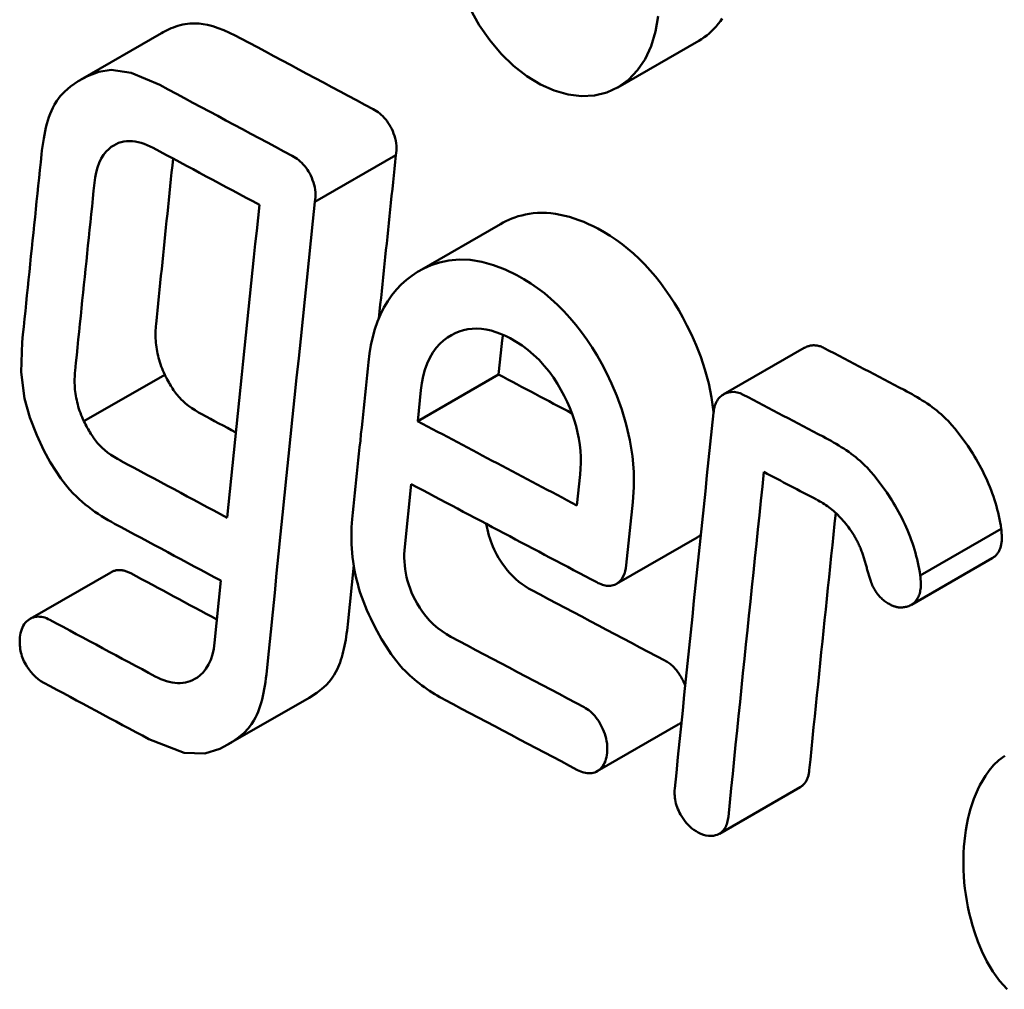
# Model space of a CAD drawing. Header units: millimetres. Extents: x 185 to 1856, y 145 to 1263.
# Tile 53 of 69: x 1603.84 to 1607.31, y 743.22 to 746.63. Entities that reach past the tile are written whole.
import ezdxf

# ---------------------------------------------------------------- set-up
doc = ezdxf.new("R2010")
doc.units = ezdxf.units.MM
doc.header["$LTSCALE"] = 5
doc.layers.add('Sichtbare Kanten(DIN)', color=7, linetype='Continuous', lineweight=50)

msp = doc.modelspace()

# ---------------------------------------------------------------- linework, layer by layer
at = {"layer": 'Sichtbare Kanten(DIN)'}
for p, q in [((1604.0515, 746.4218), (1604.3369, 746.5861)), ((1605.9461, 746.3953), (1606.2316, 746.5597)), ((1604.8783, 745.9921), (1605.1637, 746.1564)), ((1605.2471, 745.749), (1605.5325, 745.9134)), ((1605.537, 745.4923), (1605.5257, 745.383)), ((1606.3176, 745.3121), (1606.6031, 745.4765)), ((1605.2404, 745.2186), (1605.5257, 745.383)), ((1604.0637, 745.2179), (1604.3489, 745.3821)), ((1605.2404, 745.2186), (1605.2517, 745.328)), ((1605.8132, 745.0306), (1605.8019, 744.9213)), ((1605.1947, 744.7749), (1605.2175, 744.9967)), ((1605.9758, 744.7107), (1605.9988, 744.9327)), ((1607.0123, 744.6744), (1607.2979, 744.8388)), ((1605.9408, 744.6445), (1606.2262, 744.8088)), ((1606.9809, 744.5711), (1607.2664, 744.7355)), ((1605.0147, 744.7102), (1604.9938, 744.5023)), ((1603.8737, 744.5213), (1604.1588, 744.6854)), ((1604.5462, 744.6565), (1604.524, 744.4366)), ((1604.5727, 744.0791), (1604.8579, 744.2433)), ((1605.8737, 743.9844), (1606.159, 744.1486)), ((1606.304, 743.764), (1606.5893, 743.9283))]:
    msp.add_line(p, q, dxfattribs=at)
at = {"layer": 'Sichtbare Kanten(DIN)', "flags": 128}
for points in [[(1605.4254, 746.6721), (1605.4576, 746.6151), (1605.4942, 746.5621), (1605.5348, 746.5138), (1605.5787, 746.471), (1605.6251, 746.4347), (1605.673, 746.4054), (1605.7218, 746.3837), (1605.7704, 746.37), (1605.8181, 746.3643), (1605.864, 746.3669), (1605.9073, 746.3775), (1605.9475, 746.3961), (1605.9837, 746.4222), (1606.0154, 746.4555), (1606.0421, 746.4953), (1606.0633, 746.5409), (1606.0787, 746.5917), (1606.088, 746.6468)], [(1606.3144, 746.6382), (1606.3075, 746.6284), (1606.3003, 746.619), (1606.2927, 746.6101), (1606.2849, 746.6015), (1606.2767, 746.5934), (1606.2682, 746.5858), (1606.2595, 746.5785), (1606.2504, 746.5718), (1606.2412, 746.5655), (1606.2316, 746.5597)], [(1604.3368, 746.5862), (1604.3433, 746.5899), (1604.35, 746.5935), (1604.357, 746.597), (1604.3642, 746.6004), (1604.3717, 746.6036), (1604.3793, 746.6067), (1604.3872, 746.6095), (1604.3953, 746.6121), (1604.4035, 746.6145), (1604.4119, 746.6165), (1604.4205, 746.6182), (1604.4292, 746.6195), (1604.438, 746.6205), (1604.4471, 746.621), (1604.4575, 746.621), (1604.4697, 746.6203), (1604.4837, 746.6185), (1604.4997, 746.6153), (1604.5179, 746.6105), (1604.5375, 746.6041), (1604.5574, 746.5965), (1604.5773, 746.5878), (1604.5971, 746.5783), (1604.6167, 746.5681)], [(1604.3314, 746.4038), (1604.2306, 746.4468), (1604.16, 746.4566), (1604.1162, 746.4496), (1604.0767, 746.4351), (1604.0431, 746.4169), (1604.0169, 746.3987), (1603.9964, 746.3811), (1603.9804, 746.3641), (1603.9684, 746.3483), (1603.9596, 746.3344), (1603.9535, 746.3228), (1603.9488, 746.3125), (1603.9444, 746.3017), (1603.9404, 746.2904), (1603.9366, 746.2787), (1603.9331, 746.2666), (1603.9299, 746.2541), (1603.9269, 746.2412), (1603.9242, 746.2281), (1603.9218, 746.2146), (1603.9195, 746.201), (1603.9176, 746.1871), (1603.9158, 746.173), (1603.9142, 746.1588)], [(1605.0833, 746.3185), (1605.0892, 746.3151), (1605.095, 746.3115), (1605.1008, 746.3075), (1605.1064, 746.3031), (1605.112, 746.2984), (1605.1174, 746.2933), (1605.1226, 746.2878), (1605.1277, 746.282), (1605.1324, 746.2759), (1605.1369, 746.2695), (1605.1411, 746.2628), (1605.1451, 746.2559), (1605.1488, 746.2486), (1605.1523, 746.241), (1605.1555, 746.233), (1605.1584, 746.2247), (1605.1609, 746.2161), (1605.1629, 746.2073), (1605.1644, 746.1984), (1605.1653, 746.1896), (1605.1657, 746.181), (1605.1655, 746.1726), (1605.1648, 746.1644), (1605.1637, 746.1564)], [(1604.1009, 746.0583), (1604.1034, 746.0772), (1604.1069, 746.0954), (1604.1116, 746.1127), (1604.1175, 746.129), (1604.1247, 746.1441), (1604.133, 746.1576), (1604.1418, 746.1688), (1604.1509, 746.1779), (1604.1599, 746.1852), (1604.1687, 746.1909), (1604.1772, 746.1955), (1604.186, 746.1992), (1604.1951, 746.2021), (1604.2045, 746.2043), (1604.2142, 746.2055), (1604.2241, 746.206), (1604.2344, 746.2056), (1604.2447, 746.2043), (1604.2552, 746.2023), (1604.2657, 746.1995), (1604.2762, 746.196), (1604.2868, 746.1918), (1604.2974, 746.187), (1604.3081, 746.1816)], [(1603.9142, 746.1588), (1603.9113, 746.1312), (1603.9084, 746.1036), (1603.9056, 746.0759), (1603.9027, 746.0483), (1603.8999, 746.0207), (1603.897, 745.9931), (1603.8941, 745.9655), (1603.8913, 745.9379), (1603.8884, 745.9103), (1603.8856, 745.8827), (1603.8827, 745.8551), (1603.8799, 745.8275), (1603.877, 745.7999), (1603.8742, 745.7723), (1603.8714, 745.7447), (1603.8685, 745.7171), (1603.8657, 745.6895), (1603.8629, 745.6619), (1603.86, 745.6343), (1603.8572, 745.6067), (1603.8544, 745.5791), (1603.8516, 745.5515), (1603.8487, 745.5239), (1603.8459, 745.4964)], [(1604.8783, 745.9921), (1604.8794, 746), (1604.8801, 746.0082), (1604.8803, 746.0167), (1604.8799, 746.0253), (1604.879, 746.034), (1604.8775, 746.0429), (1604.8755, 746.0518), (1604.873, 746.0604), (1604.8701, 746.0687), (1604.8669, 746.0766), (1604.8634, 746.0843), (1604.8597, 746.0915), (1604.8557, 746.0984), (1604.8515, 746.1051), (1604.847, 746.1115), (1604.8423, 746.1176), (1604.8372, 746.1234), (1604.832, 746.1289), (1604.8266, 746.1341), (1604.821, 746.1388), (1604.8154, 746.1431), (1604.8096, 746.1471), (1604.8038, 746.1508), (1604.7978, 746.1541)], [(1605.1637, 746.1564), (1605.1612, 746.1324), (1605.1586, 746.1085), (1605.1561, 746.0845), (1605.1536, 746.0605), (1605.1511, 746.0366), (1605.1486, 746.0126), (1605.1461, 745.9886), (1605.1436, 745.9647), (1605.1411, 745.9407), (1605.1386, 745.9168), (1605.1361, 745.8928), (1605.1336, 745.8688), (1605.1311, 745.8449), (1605.1286, 745.8209), (1605.1261, 745.797), (1605.1236, 745.773), (1605.1211, 745.7491), (1605.1186, 745.7251), (1605.1161, 745.7012), (1605.1137, 745.6772), (1605.1112, 745.6533), (1605.1087, 745.6294), (1605.1062, 745.6054), (1605.1037, 745.5815)], [(1604.378, 746.1441), (1604.3755, 746.1197), (1604.373, 746.0954), (1604.3704, 746.0711), (1604.3679, 746.0467), (1604.3654, 746.0224), (1604.3629, 745.998), (1604.3603, 745.9737), (1604.3578, 745.9494), (1604.3553, 745.925), (1604.3528, 745.9007), (1604.3503, 745.8764), (1604.3478, 745.852), (1604.3453, 745.8277), (1604.3428, 745.8034), (1604.3403, 745.779), (1604.3378, 745.7547), (1604.3353, 745.7304), (1604.3328, 745.7061), (1604.3303, 745.6817), (1604.3278, 745.6574), (1604.3253, 745.6331), (1604.3228, 745.6088), (1604.3203, 745.5845), (1604.3178, 745.5602)], [(1604.0326, 745.3959), (1604.0354, 745.4235), (1604.0382, 745.4511), (1604.0411, 745.4786), (1604.0439, 745.5062), (1604.0467, 745.5338), (1604.0495, 745.5614), (1604.0524, 745.589), (1604.0552, 745.6166), (1604.058, 745.6442), (1604.0609, 745.6718), (1604.0637, 745.6994), (1604.0666, 745.727), (1604.0694, 745.7546), (1604.0723, 745.7822), (1604.0751, 745.8098), (1604.078, 745.8374), (1604.0808, 745.865), (1604.0837, 745.8926), (1604.0865, 745.9203), (1604.0894, 745.9479), (1604.0923, 745.9755), (1604.0951, 746.0031), (1604.098, 746.0307), (1604.1009, 746.0583)], [(1604.6823, 745.9812), (1604.6775, 745.9352), (1604.6727, 745.8892), (1604.6679, 745.8432), (1604.6631, 745.7972), (1604.6583, 745.7512), (1604.6535, 745.7052), (1604.6487, 745.6592), (1604.644, 745.6132), (1604.6392, 745.5673), (1604.6345, 745.5213), (1604.6297, 745.4753), (1604.625, 745.4294), (1604.6202, 745.3834), (1604.6155, 745.3375), (1604.6108, 745.2915), (1604.6061, 745.2456), (1604.6014, 745.1997), (1604.5967, 745.1537), (1604.592, 745.1078), (1604.5873, 745.0619), (1604.5826, 745.016), (1604.5779, 744.97), (1604.5733, 744.9241), (1604.5686, 744.8782)], [(1604.7086, 744.3381), (1604.7155, 744.4069), (1604.7224, 744.4757), (1604.7293, 744.5445), (1604.7363, 744.6133), (1604.7432, 744.6822), (1604.7502, 744.751), (1604.7572, 744.8199), (1604.7642, 744.8887), (1604.7712, 744.9576), (1604.7783, 745.0265), (1604.7853, 745.0954), (1604.7924, 745.1643), (1604.7995, 745.2332), (1604.8066, 745.3022), (1604.8137, 745.3711), (1604.8208, 745.4401), (1604.8279, 745.509), (1604.8351, 745.578), (1604.8422, 745.647), (1604.8494, 745.716), (1604.8566, 745.785), (1604.8638, 745.854), (1604.871, 745.923), (1604.8783, 745.9921)], [(1605.5325, 745.9134), (1605.5415, 745.9184), (1605.551, 745.9233), (1605.5612, 745.928), (1605.5719, 745.9325), (1605.5831, 745.9367), (1605.595, 745.9406), (1605.6074, 745.944), (1605.6204, 745.947), (1605.634, 745.9494), (1605.6481, 745.9512), (1605.6629, 745.9524), (1605.6782, 745.9528), (1605.6941, 745.9524), (1605.7102, 745.9512), (1605.7265, 745.9491), (1605.7428, 745.9463), (1605.7593, 745.9427), (1605.7758, 745.9383), (1605.7925, 745.9332), (1605.8091, 745.9273), (1605.8257, 745.9207), (1605.8423, 745.9135), (1605.859, 745.9057), (1605.8755, 745.8972)], [(1605.8755, 745.8972), (1605.8973, 745.8851), (1605.9188, 745.872), (1605.94, 745.8579), (1605.9609, 745.8427), (1605.9815, 745.8264), (1606.0017, 745.809), (1606.0216, 745.7905), (1606.0411, 745.7709), (1606.0602, 745.7501), (1606.0786, 745.7286), (1606.0963, 745.7062), (1606.1134, 745.6831), (1606.1298, 745.6594), (1606.1455, 745.6349), (1606.1606, 745.6097), (1606.1751, 745.584), (1606.1898, 745.556), (1606.2057, 745.5234), (1606.222, 745.4863), (1606.2381, 745.4451), (1606.2531, 745.4002), (1606.2664, 745.3517), (1606.2768, 745.3013), (1606.2839, 745.2513)], [(1605.5901, 745.7328), (1605.5489, 745.7527), (1605.5076, 745.7686), (1605.4664, 745.78), (1605.4259, 745.7867), (1605.3863, 745.7883), (1605.3498, 745.7853), (1605.317, 745.7784), (1605.2877, 745.7686), (1605.2619, 745.7571), (1605.2397, 745.7446), (1605.2195, 745.7313), (1605.2004, 745.7165), (1605.1823, 745.7001), (1605.1654, 745.6822), (1605.1495, 745.6627), (1605.1349, 745.6416), (1605.1214, 745.6188), (1605.1094, 745.5946), (1605.0989, 745.5693), (1605.0898, 745.5428), (1605.0821, 745.5152), (1605.0757, 745.4865), (1605.0706, 745.4569), (1605.0668, 745.4263)], [(1605.9988, 744.9327), (1606.0023, 744.9852), (1606.002, 745.0393), (1605.9976, 745.0947), (1605.9888, 745.1509), (1605.9759, 745.2071), (1605.96, 745.2597), (1605.9423, 745.3078), (1605.924, 745.3508), (1605.9059, 745.3885), (1605.8892, 745.4204), (1605.8726, 745.4497), (1605.8552, 745.4782), (1605.837, 745.5058), (1605.8179, 745.5325), (1605.7979, 745.5583), (1605.7771, 745.5831), (1605.7554, 745.6068), (1605.7331, 745.6291), (1605.7103, 745.6499), (1605.687, 745.6693), (1605.6634, 745.6872), (1605.6393, 745.7037), (1605.6149, 745.7189), (1605.5901, 745.7328)], [(1604.3178, 745.5602), (1604.3172, 745.5531), (1604.3167, 745.5461), (1604.3163, 745.5389), (1604.3161, 745.5317), (1604.316, 745.5245), (1604.3161, 745.5171), (1604.3164, 745.5098), (1604.3168, 745.5023), (1604.3175, 745.4949), (1604.3183, 745.4873), (1604.3192, 745.4798), (1604.3204, 745.4721), (1604.3218, 745.4645), (1604.3233, 745.4569), (1604.3251, 745.4493), (1604.327, 745.4417), (1604.3291, 745.4341), (1604.3314, 745.4266), (1604.3338, 745.4191), (1604.3365, 745.4117), (1604.3393, 745.4043), (1604.3423, 745.3969), (1604.3455, 745.3895), (1604.3489, 745.3821)], [(1605.2517, 745.328), (1605.255, 745.3529), (1605.2597, 745.3769), (1605.266, 745.3999), (1605.2738, 745.4216), (1605.2831, 745.4418), (1605.294, 745.4604), (1605.306, 745.4767), (1605.3187, 745.4907), (1605.3319, 745.5028), (1605.3455, 745.513), (1605.3592, 745.5215), (1605.373, 745.5286), (1605.3872, 745.5344), (1605.4019, 745.5389), (1605.4171, 745.5422), (1605.4327, 745.5441), (1605.4489, 745.5446), (1605.4654, 745.5436), (1605.4821, 745.5413), (1605.4989, 745.5376), (1605.5157, 745.5327), (1605.5327, 745.5265), (1605.5497, 745.5191), (1605.5668, 745.5106)], [(1605.5413, 745.5229), (1605.5411, 745.5216), (1605.5409, 745.5204), (1605.5407, 745.5191), (1605.5405, 745.5179), (1605.5403, 745.5166), (1605.5401, 745.5154), (1605.5399, 745.5141), (1605.5397, 745.5128), (1605.5395, 745.5116), (1605.5393, 745.5103), (1605.5391, 745.509), (1605.5389, 745.5078), (1605.5387, 745.5065), (1605.5386, 745.5052), (1605.5384, 745.5039), (1605.5382, 745.5026), (1605.5381, 745.5014), (1605.5379, 745.5001), (1605.5378, 745.4988), (1605.5376, 745.4975), (1605.5375, 745.4962), (1605.5373, 745.4949), (1605.5372, 745.4936), (1605.537, 745.4923)], [(1603.8459, 745.4964), (1603.8422, 745.3916), (1603.8537, 745.2987), (1603.8731, 745.2311), (1603.8975, 745.1688), (1603.9229, 745.1151), (1603.9448, 745.0744), (1603.9641, 745.0427), (1603.982, 745.0163), (1603.9984, 744.9947), (1604.0129, 744.9774), (1604.0254, 744.9639), (1604.036, 744.9534), (1604.0466, 744.9434), (1604.0575, 744.9339), (1604.0685, 744.9247), (1604.0797, 744.9159), (1604.0911, 744.9074), (1604.1026, 744.8992), (1604.1142, 744.8914), (1604.1258, 744.8839), (1604.1374, 744.8767), (1604.149, 744.8698), (1604.1605, 744.8632), (1604.1719, 744.857)], [(1605.5668, 745.5106), (1605.5879, 745.4986), (1605.6087, 745.485), (1605.6292, 745.4697), (1605.6491, 745.4527), (1605.6683, 745.4342), (1605.6867, 745.414), (1605.7036, 745.3932), (1605.719, 745.3719), (1605.733, 745.3505), (1605.7456, 745.329), (1605.757, 745.3079), (1605.7672, 745.2869), (1605.7765, 745.2657), (1605.7849, 745.2444), (1605.7924, 745.2228), (1605.7988, 745.201), (1605.8043, 745.179), (1605.8087, 745.157), (1605.812, 745.1352), (1605.8142, 745.1136), (1605.8154, 745.0924), (1605.8156, 745.0715), (1605.8148, 745.0509), (1605.8132, 745.0306)], [(1606.6031, 745.4765), (1606.6044, 745.4772), (1606.606, 745.4781), (1606.6077, 745.4789), (1606.6097, 745.4798), (1606.6118, 745.4807), (1606.6141, 745.4816), (1606.6166, 745.4825), (1606.6193, 745.4833), (1606.6221, 745.484), (1606.6251, 745.4846), (1606.6282, 745.4852), (1606.6314, 745.4856), (1606.6348, 745.4858), (1606.6382, 745.4858), (1606.6417, 745.4857), (1606.6452, 745.4854), (1606.6487, 745.4849), (1606.6523, 745.4842), (1606.6559, 745.4834), (1606.6595, 745.4823), (1606.663, 745.4811), (1606.6666, 745.4796), (1606.6702, 745.478), (1606.6738, 745.4762)], [(1605.0668, 745.4263), (1605.0644, 745.4032), (1605.062, 745.3802), (1605.0596, 745.3571), (1605.0572, 745.334), (1605.0548, 745.311), (1605.0524, 745.2879), (1605.0501, 745.2649), (1605.0477, 745.2418), (1605.0453, 745.2188), (1605.0429, 745.1957), (1605.0405, 745.1727), (1605.0382, 745.1496), (1605.0358, 745.1266), (1605.0334, 745.1036), (1605.0311, 745.0805), (1605.0287, 745.0575), (1605.0263, 745.0344), (1605.024, 745.0114), (1605.0216, 744.9883), (1605.0193, 744.9653), (1605.0169, 744.9423), (1605.0145, 744.9192), (1605.0122, 744.8962), (1605.0098, 744.8732)], [(1604.0637, 745.2179), (1604.0603, 745.2252), (1604.0571, 745.2326), (1604.0541, 745.24), (1604.0513, 745.2474), (1604.0486, 745.2549), (1604.0462, 745.2624), (1604.0439, 745.2699), (1604.0418, 745.2774), (1604.0398, 745.285), (1604.0381, 745.2926), (1604.0366, 745.3002), (1604.0352, 745.3079), (1604.034, 745.3155), (1604.033, 745.3231), (1604.0322, 745.3306), (1604.0316, 745.3381), (1604.0312, 745.3455), (1604.0309, 745.3529), (1604.0308, 745.3602), (1604.0309, 745.3675), (1604.0311, 745.3747), (1604.0314, 745.3818), (1604.0319, 745.3889), (1604.0326, 745.3959)], [(1604.3489, 745.3821), (1604.3518, 745.3764), (1604.3547, 745.3707), (1604.3576, 745.3651), (1604.3606, 745.3596), (1604.3637, 745.3541), (1604.3668, 745.3487), (1604.37, 745.3434), (1604.3732, 745.3382), (1604.3765, 745.3331), (1604.3798, 745.3282), (1604.3832, 745.3233), (1604.3866, 745.3186), (1604.3901, 745.314), (1604.3937, 745.3096), (1604.3973, 745.3053), (1604.4013, 745.3008), (1604.4067, 745.2951), (1604.4136, 745.2884), (1604.4222, 745.2809), (1604.4325, 745.2727), (1604.4441, 745.2644), (1604.4559, 745.2566), (1604.4677, 745.2495), (1604.4796, 745.2429)], [(1606.3883, 745.3118), (1606.3774, 745.3167), (1606.3664, 745.3199), (1606.3557, 745.3213), (1606.3453, 745.3211), (1606.3359, 745.3194), (1606.328, 745.317), (1606.3216, 745.3142), (1606.3171, 745.3118), (1606.3136, 745.3096), (1606.3102, 745.3071), (1606.307, 745.3043), (1606.304, 745.3013), (1606.3012, 745.298), (1606.2986, 745.2944), (1606.2962, 745.2906), (1606.2939, 745.2866), (1606.2919, 745.2823), (1606.2901, 745.2778), (1606.2885, 745.2732), (1606.2871, 745.2684), (1606.2859, 745.2635), (1606.2849, 745.2584), (1606.2841, 745.2532), (1606.2835, 745.2479)], [(1606.9559, 745.3283), (1606.9651, 745.3234), (1606.9742, 745.3185), (1606.9833, 745.3134), (1606.9924, 745.3082), (1607.0015, 745.3028), (1607.0105, 745.2974), (1607.0194, 745.2918), (1607.0282, 745.2861), (1607.0369, 745.2803), (1607.0455, 745.2743), (1607.0539, 745.2683), (1607.0621, 745.2621), (1607.0702, 745.2558), (1607.078, 745.2494), (1607.0856, 745.2428), (1607.0931, 745.2361), (1607.1015, 745.228), (1607.1113, 745.218), (1607.1225, 745.2059), (1607.1349, 745.1914), (1607.1486, 745.1742), (1607.1635, 745.1542), (1607.1797, 745.131), (1607.1971, 745.1045)], [(1606.2835, 745.2479), (1606.2777, 745.1926), (1606.2719, 745.1373), (1606.2661, 745.082), (1606.2603, 745.0268), (1606.2546, 744.9715), (1606.2488, 744.9163), (1606.2431, 744.861), (1606.2374, 744.8058), (1606.2316, 744.7506), (1606.2259, 744.6954), (1606.2202, 744.6401), (1606.2145, 744.5849), (1606.2088, 744.5297), (1606.2031, 744.4745), (1606.1975, 744.4193), (1606.1918, 744.3642), (1606.1862, 744.309), (1606.1805, 744.2538), (1606.1749, 744.1987), (1606.1693, 744.1435), (1606.1637, 744.0884), (1606.1581, 744.0332), (1606.1525, 743.9781), (1606.1469, 743.923)], [(1604.1944, 745.0787), (1604.1825, 745.0852), (1604.1706, 745.0924), (1604.1589, 745.1001), (1604.1473, 745.1084), (1604.137, 745.1167), (1604.1284, 745.1242), (1604.1215, 745.1309), (1604.1161, 745.1365), (1604.1121, 745.1411), (1604.1085, 745.1453), (1604.1049, 745.1498), (1604.1014, 745.1544), (1604.098, 745.1591), (1604.0946, 745.1639), (1604.0913, 745.1689), (1604.088, 745.174), (1604.0848, 745.1792), (1604.0816, 745.1845), (1604.0785, 745.1899), (1604.0754, 745.1953), (1604.0724, 745.2009), (1604.0695, 745.2065), (1604.0666, 745.2122), (1604.0637, 745.2179)], [(1606.9115, 744.9401), (1606.8942, 744.9665), (1606.878, 744.9896), (1606.8631, 745.0096), (1606.8495, 745.0268), (1606.8371, 745.0413), (1606.826, 745.0534), (1606.8162, 745.0634), (1606.8077, 745.0715), (1606.8002, 745.0782), (1606.7926, 745.0848), (1606.7848, 745.0912), (1606.7767, 745.0975), (1606.7685, 745.1037), (1606.7601, 745.1098), (1606.7515, 745.1158), (1606.7428, 745.1216), (1606.734, 745.1273), (1606.725, 745.1329), (1606.716, 745.1384), (1606.707, 745.1437), (1606.6978, 745.1489), (1606.6887, 745.154), (1606.6795, 745.159), (1606.6704, 745.1639)], [(1607.1971, 745.1045), (1607.2034, 745.0943), (1607.2096, 745.0839), (1607.2157, 745.0735), (1607.2215, 745.063), (1607.2272, 745.0524), (1607.2327, 745.0417), (1607.2381, 745.0309), (1607.2432, 745.0201), (1607.2482, 745.0091), (1607.2529, 744.998), (1607.2575, 744.9868), (1607.2619, 744.9756), (1607.2661, 744.9642), (1607.27, 744.9529), (1607.2738, 744.9415), (1607.2773, 744.9302), (1607.2806, 744.9188), (1607.2837, 744.9074), (1607.2866, 744.896), (1607.2892, 744.8846), (1607.2917, 744.8732), (1607.2939, 744.8617), (1607.296, 744.8503), (1607.2979, 744.8388)], [(1606.3357, 743.8238), (1606.3409, 743.8743), (1606.346, 743.9249), (1606.3511, 743.9755), (1606.3563, 744.0261), (1606.3614, 744.0767), (1606.3666, 744.1273), (1606.3718, 744.1779), (1606.3769, 744.2286), (1606.3821, 744.2792), (1606.3873, 744.3298), (1606.3925, 744.3805), (1606.3977, 744.4311), (1606.403, 744.4818), (1606.4082, 744.5324), (1606.4134, 744.5831), (1606.4187, 744.6337), (1606.4239, 744.6844), (1606.4292, 744.7351), (1606.4344, 744.7858), (1606.4397, 744.8365), (1606.445, 744.8872), (1606.4503, 744.9379), (1606.4556, 744.9886), (1606.4609, 745.0393)], [(1606.6471, 744.9417), (1606.6526, 744.9387), (1606.6581, 744.9356), (1606.6636, 744.9324), (1606.6691, 744.929), (1606.6745, 744.9256), (1606.6799, 744.9219), (1606.6853, 744.9182), (1606.6906, 744.9143), (1606.6959, 744.9102), (1606.7012, 744.906), (1606.7064, 744.9017), (1606.7116, 744.8971), (1606.7167, 744.8925), (1606.7217, 744.8877), (1606.7266, 744.8828), (1606.7315, 744.8777), (1606.7363, 744.8726), (1606.7409, 744.8673), (1606.7455, 744.8618), (1606.75, 744.8563), (1606.7545, 744.8506), (1606.7588, 744.8447), (1606.763, 744.8388), (1606.7672, 744.8327)], [(1607.0123, 744.6744), (1607.0105, 744.6859), (1607.0084, 744.6973), (1607.0062, 744.7087), (1607.0037, 744.7202), (1607.001, 744.7316), (1606.9982, 744.743), (1606.9951, 744.7544), (1606.9918, 744.7657), (1606.9882, 744.7771), (1606.9845, 744.7885), (1606.9805, 744.7998), (1606.9764, 744.8111), (1606.972, 744.8224), (1606.9674, 744.8336), (1606.9626, 744.8447), (1606.9577, 744.8556), (1606.9525, 744.8665), (1606.9472, 744.8773), (1606.9417, 744.888), (1606.936, 744.8986), (1606.9301, 744.9091), (1606.9241, 744.9195), (1606.9179, 744.9298), (1606.9115, 744.9401)], [(1605.0098, 744.8732), (1605.0085, 744.8587), (1605.0075, 744.8441), (1605.0069, 744.8294), (1605.0066, 744.8146), (1605.0067, 744.7996), (1605.0071, 744.7846), (1605.0079, 744.7694), (1605.0091, 744.7541), (1605.0107, 744.7387), (1605.0127, 744.7231), (1605.0151, 744.7075), (1605.018, 744.6917), (1605.0212, 744.6759), (1605.0249, 744.6602), (1605.0289, 744.6446), (1605.0333, 744.629), (1605.0381, 744.6135), (1605.0433, 744.5981), (1605.0489, 744.5828), (1605.0548, 744.5675), (1605.0611, 744.5523), (1605.0677, 744.5372), (1605.0747, 744.5221), (1605.082, 744.5072)], [(1606.7141, 744.8948), (1606.7102, 744.857), (1606.7063, 744.8192), (1606.7024, 744.7814), (1606.6984, 744.7436), (1606.6945, 744.7058), (1606.6906, 744.668), (1606.6867, 744.6302), (1606.6828, 744.5924), (1606.6789, 744.5546), (1606.675, 744.5168), (1606.6712, 744.479), (1606.6673, 744.4412), (1606.6634, 744.4034), (1606.6595, 744.3657), (1606.6557, 744.3279), (1606.6518, 744.2901), (1606.6479, 744.2523), (1606.6441, 744.2146), (1606.6402, 744.1768), (1606.6364, 744.1391), (1606.6326, 744.1013), (1606.6287, 744.0636), (1606.6249, 744.0258), (1606.6211, 743.9881)], [(1605.4821, 744.8563), (1605.4839, 744.8462), (1605.486, 744.836), (1605.4885, 744.8258), (1605.4913, 744.8157), (1605.4944, 744.8057), (1605.4978, 744.7958), (1605.5016, 744.7859), (1605.5057, 744.7761), (1605.5101, 744.7664), (1605.5148, 744.7567), (1605.52, 744.7469), (1605.5257, 744.7366), (1605.5322, 744.7261), (1605.5394, 744.7152), (1605.5473, 744.7043), (1605.5561, 744.6932), (1605.5657, 744.6822), (1605.576, 744.6715), (1605.5866, 744.6616), (1605.5974, 744.6524), (1605.6086, 744.6439), (1605.6199, 744.6361), (1605.6313, 744.629), (1605.6429, 744.6225)], [(1606.7672, 744.8327), (1606.7696, 744.8294), (1606.7719, 744.826), (1606.7742, 744.8226), (1606.7765, 744.8192), (1606.7787, 744.8157), (1606.7808, 744.8122), (1606.7829, 744.8087), (1606.7849, 744.8051), (1606.7869, 744.8015), (1606.7889, 744.7978), (1606.7908, 744.7941), (1606.7926, 744.7904), (1606.7944, 744.7866), (1606.7962, 744.7829), (1606.7979, 744.7791), (1606.7995, 744.7752), (1606.8011, 744.7714), (1606.8026, 744.7676), (1606.8041, 744.7637), (1606.8056, 744.7598), (1606.807, 744.7559), (1606.8083, 744.752), (1606.8096, 744.7481), (1606.8108, 744.7442)], [(1607.2979, 744.8388), (1607.298, 744.8371), (1607.2982, 744.8353), (1607.2984, 744.8334), (1607.2985, 744.8316), (1607.2987, 744.8298), (1607.2988, 744.828), (1607.299, 744.8261), (1607.2991, 744.8243), (1607.2992, 744.8225), (1607.2993, 744.8206), (1607.2994, 744.8188), (1607.2995, 744.817), (1607.2996, 744.8152), (1607.2997, 744.8135), (1607.2997, 744.8117), (1607.2998, 744.8099), (1607.2998, 744.8081), (1607.2998, 744.8062), (1607.2998, 744.8044), (1607.2998, 744.8025), (1607.2997, 744.8007), (1607.2997, 744.7989), (1607.2995, 744.7971), (1607.2994, 744.7954)], [(1606.2387, 744.8185), (1606.2381, 744.8179), (1606.2376, 744.8174), (1606.237, 744.8168), (1606.2364, 744.8163), (1606.2359, 744.8158), (1606.2353, 744.8153), (1606.2348, 744.8149), (1606.2342, 744.8144), (1606.2337, 744.814), (1606.2331, 744.8135), (1606.2326, 744.8131), (1606.2321, 744.8127), (1606.2316, 744.8123), (1606.231, 744.8119), (1606.2305, 744.8116), (1606.23, 744.8112), (1606.2295, 744.8109), (1606.229, 744.8106), (1606.2285, 744.8102), (1606.228, 744.8099), (1606.2276, 744.8096), (1606.2271, 744.8094), (1606.2266, 744.8091), (1606.2262, 744.8088)], [(1607.2994, 744.7954), (1607.299, 744.7921), (1607.2985, 744.7887), (1607.298, 744.7854), (1607.2973, 744.7822), (1607.2966, 744.7791), (1607.2958, 744.776), (1607.2949, 744.773), (1607.2939, 744.77), (1607.2928, 744.7672), (1607.2917, 744.7644), (1607.2904, 744.7616), (1607.289, 744.759), (1607.2876, 744.7565), (1607.2861, 744.754), (1607.2844, 744.7517), (1607.2827, 744.7495), (1607.281, 744.7474), (1607.2791, 744.7453), (1607.2772, 744.7435), (1607.2752, 744.7417), (1607.2731, 744.74), (1607.2709, 744.7384), (1607.2687, 744.7369), (1607.2664, 744.7355)], [(1605.3576, 744.4582), (1605.3419, 744.4672), (1605.3264, 744.4774), (1605.3112, 744.4889), (1605.2965, 744.5017), (1605.2823, 744.5158), (1605.2692, 744.5308), (1605.2577, 744.5459), (1605.2476, 744.5607), (1605.2389, 744.575), (1605.2315, 744.5886), (1605.225, 744.6017), (1605.2191, 744.6148), (1605.2138, 744.6281), (1605.2091, 744.6415), (1605.205, 744.6551), (1605.2014, 744.6687), (1605.1985, 744.6825), (1605.1962, 744.6962), (1605.1946, 744.7097), (1605.1935, 744.7231), (1605.1931, 744.7363), (1605.1931, 744.7493), (1605.1937, 744.7622), (1605.1947, 744.7749)], [(1606.8108, 744.7442), (1606.812, 744.7405), (1606.8131, 744.7367), (1606.8143, 744.7328), (1606.8155, 744.7289), (1606.8167, 744.7249), (1606.8178, 744.721), (1606.819, 744.7171), (1606.8202, 744.7132), (1606.8213, 744.7095), (1606.8224, 744.7058), (1606.8234, 744.7022), (1606.8245, 744.6985), (1606.8256, 744.6948), (1606.8267, 744.6911), (1606.8278, 744.6873), (1606.829, 744.6835), (1606.8301, 744.6798), (1606.8312, 744.676), (1606.8323, 744.6723), (1606.8334, 744.6685), (1606.8345, 744.6648), (1606.8356, 744.6611), (1606.8367, 744.6574), (1606.8377, 744.6538)], [(1604.1588, 744.6854), (1604.1615, 744.6869), (1604.1641, 744.6882), (1604.1668, 744.6893), (1604.1695, 744.6903), (1604.1723, 744.6912), (1604.175, 744.6919), (1604.1778, 744.6925), (1604.1807, 744.693), (1604.1835, 744.6933), (1604.1864, 744.6935), (1604.1894, 744.6935), (1604.1923, 744.6934), (1604.1953, 744.6931), (1604.1983, 744.6928), (1604.2014, 744.6922), (1604.2044, 744.6916), (1604.2075, 744.6908), (1604.2106, 744.6899), (1604.2137, 744.6889), (1604.2168, 744.6877), (1604.2199, 744.6864), (1604.2229, 744.685), (1604.226, 744.6835), (1604.2291, 744.6819)], [(1605.8718, 744.6504), (1605.8767, 744.6478), (1605.8817, 744.6456), (1605.8867, 744.6435), (1605.8917, 744.6418), (1605.8966, 744.6403), (1605.9016, 744.6392), (1605.9065, 744.6383), (1605.9113, 744.6379), (1605.9161, 744.6378), (1605.9207, 744.638), (1605.9252, 744.6387), (1605.9296, 744.6397), (1605.9338, 744.6411), (1605.9379, 744.6429), (1605.9419, 744.6451), (1605.9462, 744.648), (1605.951, 744.6519), (1605.9559, 744.657), (1605.9608, 744.6635), (1605.9654, 744.6714), (1605.9692, 744.6803), (1605.9722, 744.6898), (1605.9744, 744.7), (1605.9758, 744.7107)], [(1606.8377, 744.6538), (1606.8394, 744.6493), (1606.8411, 744.6448), (1606.843, 744.6404), (1606.8451, 744.636), (1606.8472, 744.6317), (1606.8495, 744.6274), (1606.8519, 744.6232), (1606.8545, 744.6191), (1606.8571, 744.6152), (1606.8598, 744.6113), (1606.8627, 744.6076), (1606.8657, 744.604), (1606.8687, 744.6006), (1606.8719, 744.5972), (1606.8751, 744.5941), (1606.8784, 744.591), (1606.8818, 744.5881), (1606.8852, 744.5854), (1606.8886, 744.5828), (1606.8921, 744.5804), (1606.8956, 744.578), (1606.8992, 744.5759), (1606.9027, 744.5738), (1606.9063, 744.5719)], [(1607.0139, 744.631), (1607.014, 744.6327), (1607.0141, 744.6345), (1607.0142, 744.6363), (1607.0143, 744.6381), (1607.0143, 744.64), (1607.0143, 744.6418), (1607.0143, 744.6437), (1607.0143, 744.6455), (1607.0142, 744.6473), (1607.0142, 744.6491), (1607.0141, 744.6508), (1607.014, 744.6526), (1607.0139, 744.6544), (1607.0138, 744.6562), (1607.0137, 744.658), (1607.0136, 744.6599), (1607.0134, 744.6617), (1607.0133, 744.6635), (1607.0132, 744.6654), (1607.013, 744.6672), (1607.0128, 744.669), (1607.0127, 744.6708), (1607.0125, 744.6726), (1607.0123, 744.6744)], [(1606.9522, 744.5621), (1606.9562, 744.5627), (1606.9601, 744.5634), (1606.964, 744.5643), (1606.9678, 744.5654), (1606.9715, 744.5667), (1606.9751, 744.5682), (1606.9787, 744.5699), (1606.9821, 744.5718), (1606.9854, 744.5739), (1606.9885, 744.5763), (1606.9915, 744.5789), (1606.9943, 744.5817), (1606.997, 744.5847), (1606.9994, 744.588), (1607.0018, 744.5915), (1607.0039, 744.5953), (1607.0058, 744.5992), (1607.0075, 744.6033), (1607.0091, 744.6075), (1607.0104, 744.612), (1607.0115, 744.6165), (1607.0125, 744.6212), (1607.0133, 744.6261), (1607.0139, 744.631)], [(1606.9063, 744.5719), (1606.9083, 744.5709), (1606.9102, 744.5699), (1606.9122, 744.569), (1606.9141, 744.5681), (1606.9161, 744.5673), (1606.9181, 744.5665), (1606.92, 744.5658), (1606.922, 744.5651), (1606.9239, 744.5644), (1606.9259, 744.5639), (1606.9278, 744.5633), (1606.9298, 744.5629), (1606.9317, 744.5625), (1606.9337, 744.5621), (1606.9356, 744.5618), (1606.9375, 744.5616), (1606.9394, 744.5614), (1606.9413, 744.5613), (1606.9431, 744.5613), (1606.945, 744.5613), (1606.9468, 744.5614), (1606.9486, 744.5616), (1606.9504, 744.5618), (1606.9522, 744.5621)], [(1603.944, 744.5177), (1603.938, 744.5208), (1603.932, 744.5234), (1603.9259, 744.5256), (1603.9199, 744.5273), (1603.914, 744.5285), (1603.9082, 744.5291), (1603.9024, 744.5293), (1603.8967, 744.5289), (1603.8912, 744.528), (1603.8858, 744.5266), (1603.8805, 744.5247), (1603.8753, 744.5222), (1603.8703, 744.5191), (1603.8655, 744.5156), (1603.861, 744.5117), (1603.8569, 744.5072), (1603.8531, 744.5023), (1603.8497, 744.4968), (1603.8467, 744.4909), (1603.8442, 744.4847), (1603.842, 744.478), (1603.8403, 744.4711), (1603.839, 744.4638), (1603.838, 744.4563)], [(1604.9938, 744.5023), (1604.9926, 744.4911), (1604.9912, 744.4799), (1604.9898, 744.4689), (1604.9882, 744.458), (1604.9865, 744.4472), (1604.9846, 744.4366), (1604.9826, 744.4261), (1604.9804, 744.4158), (1604.978, 744.4058), (1604.9755, 744.3959), (1604.9728, 744.3863), (1604.9699, 744.377), (1604.9668, 744.368), (1604.9636, 744.3593), (1604.9601, 744.3508), (1604.9564, 744.3428), (1604.9521, 744.3343), (1604.9464, 744.3244), (1604.9388, 744.3132), (1604.9293, 744.301), (1604.9173, 744.288), (1604.9027, 744.2746), (1604.885, 744.2607), (1604.8579, 744.2432)], [(1605.082, 744.5072), (1605.0971, 744.4784), (1605.113, 744.4501), (1605.1299, 744.4226), (1605.1472, 744.397), (1605.1629, 744.3759), (1605.1764, 744.3594), (1605.1874, 744.3469), (1605.1959, 744.338), (1605.204, 744.3299), (1605.2123, 744.3221), (1605.2207, 744.3145), (1605.2292, 744.3072), (1605.2379, 744.3), (1605.2466, 744.2931), (1605.2555, 744.2864), (1605.2644, 744.28), (1605.2734, 744.2737), (1605.2824, 744.2677), (1605.2914, 744.2619), (1605.3005, 744.2563), (1605.3096, 744.2509), (1605.3186, 744.2456), (1605.3276, 744.2406), (1605.3366, 744.2358)], [(1603.838, 744.4563), (1603.8376, 744.4506), (1603.8373, 744.4448), (1603.8372, 744.439), (1603.8373, 744.4331), (1603.8377, 744.4271), (1603.8383, 744.421), (1603.8391, 744.4149), (1603.8402, 744.4087), (1603.8416, 744.4025), (1603.8432, 744.3964), (1603.8451, 744.3903), (1603.8472, 744.3842), (1603.8496, 744.3783), (1603.8523, 744.3724), (1603.8552, 744.3665), (1603.8587, 744.3601), (1603.8633, 744.3524), (1603.869, 744.3438), (1603.876, 744.3346), (1603.8843, 744.3252), (1603.8933, 744.3165), (1603.9026, 744.3088), (1603.9122, 744.3021), (1603.922, 744.2963)], [(1604.524, 744.4366), (1604.5211, 744.4155), (1604.5167, 744.3956), (1604.5106, 744.377), (1604.5028, 744.3599), (1604.4935, 744.3447), (1604.4835, 744.3324), (1604.4735, 744.3227), (1604.4638, 744.3152), (1604.455, 744.3097), (1604.447, 744.3054), (1604.4388, 744.3019), (1604.4303, 744.299), (1604.4216, 744.2969), (1604.4126, 744.2954), (1604.4034, 744.2947), (1604.3939, 744.2946), (1604.3842, 744.2953), (1604.3745, 744.2968), (1604.3646, 744.2989), (1604.3548, 744.3016), (1604.3449, 744.305), (1604.335, 744.309), (1604.325, 744.3135), (1604.315, 744.3186)], [(1606.1121, 744.3744), (1606.1158, 744.3723), (1606.1195, 744.3701), (1606.1232, 744.3677), (1606.1268, 744.3652), (1606.1304, 744.3624), (1606.1339, 744.3596), (1606.1374, 744.3565), (1606.1408, 744.3533), (1606.1441, 744.3499), (1606.1474, 744.3463), (1606.1506, 744.3426), (1606.1537, 744.3388), (1606.1567, 744.3349), (1606.1596, 744.3309), (1606.1624, 744.3268), (1606.1651, 744.3226), (1606.1677, 744.3182), (1606.1702, 744.3138), (1606.1727, 744.3093), (1606.1751, 744.3047), (1606.1774, 744.3), (1606.1796, 744.2951), (1606.1817, 744.2901), (1606.1837, 744.2849)], [(1604.293, 744.0972), (1604.4167, 744.0486), (1604.4895, 744.0472), (1604.5423, 744.0635), (1604.5835, 744.0855), (1604.6096, 744.1038), (1604.6282, 744.1199), (1604.6429, 744.1353), (1604.6543, 744.1498), (1604.6628, 744.1628), (1604.669, 744.174), (1604.6735, 744.1835), (1604.6777, 744.1933), (1604.6816, 744.2036), (1604.6852, 744.2143), (1604.6886, 744.2255), (1604.6917, 744.2369), (1604.6946, 744.2487), (1604.6972, 744.2608), (1604.6996, 744.2732), (1604.7018, 744.2858), (1604.7038, 744.2987), (1604.7055, 744.3117), (1604.7071, 744.3248), (1604.7086, 744.3381)], [(1605.9082, 744.0486), (1605.9088, 744.0567), (1605.909, 744.0649), (1605.9087, 744.0733), (1605.9079, 744.0819), (1605.9066, 744.0905), (1605.9049, 744.0992), (1605.9026, 744.1079), (1605.9, 744.1162), (1605.897, 744.1243), (1605.8937, 744.1321), (1605.8902, 744.1396), (1605.8865, 744.1467), (1605.8826, 744.1536), (1605.8785, 744.1603), (1605.8742, 744.1667), (1605.8697, 744.1729), (1605.8649, 744.1789), (1605.8599, 744.1845), (1605.8547, 744.1898), (1605.8493, 744.1946), (1605.8439, 744.1991), (1605.8383, 744.2031), (1605.8326, 744.2068), (1605.8268, 744.2101)], [(1606.1707, 744.1574), (1606.1702, 744.157), (1606.1698, 744.1566), (1606.1693, 744.1562), (1606.1689, 744.1558), (1606.1684, 744.1554), (1606.168, 744.155), (1606.1675, 744.1546), (1606.167, 744.1542), (1606.1666, 744.1538), (1606.1661, 744.1534), (1606.1656, 744.153), (1606.1651, 744.1527), (1606.1646, 744.1523), (1606.1641, 744.1519), (1606.1636, 744.1516), (1606.1631, 744.1512), (1606.1626, 744.1509), (1606.1621, 744.1506), (1606.1616, 744.1502), (1606.1611, 744.1499), (1606.1606, 744.1496), (1606.1601, 744.1493), (1606.1595, 744.1489), (1606.159, 744.1486)], [(1605.8043, 743.9884), (1605.8099, 743.9856), (1605.8155, 743.9832), (1605.8211, 743.9811), (1605.8267, 743.9794), (1605.8322, 743.9781), (1605.8377, 743.9772), (1605.8431, 743.9768), (1605.8485, 743.9768), (1605.8539, 743.9774), (1605.8593, 743.9785), (1605.8646, 743.9801), (1605.8698, 743.9823), (1605.8751, 743.9852), (1605.8801, 743.9886), (1605.8847, 743.9925), (1605.8889, 743.9969), (1605.8928, 744.0019), (1605.8963, 744.0074), (1605.8994, 744.0134), (1605.902, 744.0198), (1605.9041, 744.0265), (1605.9059, 744.0336), (1605.9072, 744.041), (1605.9082, 744.0486)], [(1607.31, 744.039), (1607.2893, 744.0233), (1607.2711, 744.0055), (1607.2553, 743.9867), (1607.2421, 743.9681), (1607.2313, 743.9508), (1607.2227, 743.9354), (1607.2149, 743.9196), (1607.2077, 743.9034), (1607.2011, 743.8866), (1607.1951, 743.8694), (1607.1897, 743.8517), (1607.1848, 743.8336), (1607.1804, 743.8151), (1607.1766, 743.7962), (1607.1734, 743.7769), (1607.1706, 743.7572), (1607.1683, 743.7372)], [(1606.6211, 743.9881), (1606.6207, 743.9847), (1606.6202, 743.9814), (1606.6197, 743.9782), (1606.6191, 743.975), (1606.6184, 743.9718), (1606.6177, 743.9688), (1606.6168, 743.9658), (1606.6159, 743.9628), (1606.6148, 743.9599), (1606.6137, 743.9571), (1606.6125, 743.9544), (1606.6112, 743.9518), (1606.6098, 743.9492), (1606.6084, 743.9468), (1606.6068, 743.9444), (1606.6052, 743.9422), (1606.6034, 743.9401), (1606.6016, 743.9381), (1606.5998, 743.9362), (1606.5978, 743.9344), (1606.5958, 743.9327), (1606.5937, 743.9312), (1606.5915, 743.9297), (1606.5893, 743.9283)], [(1606.1469, 743.923), (1606.1464, 743.9167), (1606.1461, 743.9103), (1606.1462, 743.9038), (1606.1465, 743.8972), (1606.1472, 743.8906), (1606.1481, 743.8839), (1606.1494, 743.8771), (1606.1511, 743.8703), (1606.1531, 743.8636), (1606.1553, 743.857), (1606.1579, 743.8504), (1606.1608, 743.844), (1606.1639, 743.8376), (1606.1674, 743.8312), (1606.1715, 743.8243), (1606.1761, 743.8172), (1606.1813, 743.81), (1606.1871, 743.8027), (1606.1935, 743.7955), (1606.2003, 743.7888), (1606.2072, 743.7828), (1606.2144, 743.7774), (1606.2217, 743.7725), (1606.2292, 743.7683)], [(1606.2292, 743.7683), (1606.2384, 743.7639), (1606.2476, 743.7603), (1606.2568, 743.7578), (1606.2658, 743.7563), (1606.2747, 743.7559), (1606.2828, 743.7566), (1606.29, 743.7582), (1606.2961, 743.7602), (1606.3012, 743.7625), (1606.3053, 743.7648), (1606.3089, 743.7673), (1606.3124, 743.77), (1606.3156, 743.773), (1606.3186, 743.7764), (1606.3214, 743.78), (1606.324, 743.784), (1606.3263, 743.7883), (1606.3284, 743.7928), (1606.3302, 743.7975), (1606.3318, 743.8024), (1606.3331, 743.8075), (1606.3342, 743.8127), (1606.3351, 743.8182), (1606.3357, 743.8238)], [(1607.1683, 743.7372), (1607.1665, 743.7172), (1607.1652, 743.6969), (1607.1645, 743.6764), (1607.1643, 743.6557), (1607.1647, 743.6348), (1607.1657, 743.6136), (1607.1674, 743.5923), (1607.1696, 743.5707), (1607.1725, 743.5492), (1607.176, 743.5276), (1607.1802, 743.5059), (1607.185, 743.4842), (1607.1904, 743.4624), (1607.1966, 743.4405), (1607.2046, 743.4145), (1607.2155, 743.3836), (1607.2297, 743.3492), (1607.2475, 743.313), (1607.2685, 743.2776), (1607.2922, 743.2449), (1607.3185, 743.2153)]]:
    msp.add_lwpolyline(points, dxfattribs=at)
at = {"layer": 'Sichtbare Kanten(DIN)'}
for centre, major_axis, start_param, end_param in [((1783.4506, 857.103), (262.3454, 0), 3.962342, 3.96477), ((1783.4506, 857.103), (-262.7488, 0), 0.820695, 0.823119), ((1783.4506, 856.8942), (262.7817, 0), 3.962283, 3.964228), ((1783.4506, 857.103), (262.3454, 0), 3.973006, 3.97446), ((1783.4506, 856.4798), (262.4433, 0), 3.967411, 3.968751), ((1783.4506, 857.103), (-262.7488, 0), 0.831343, 0.832795), ((1783.4506, 855.8567), (262.5393, 0), 3.962316, 3.962939), ((1783.4506, 856.4798), (-262.8465, 0), 0.825756, 0.828659), ((1783.4506, 855.8567), (-262.9424, 0), 0.820669, 0.822613), ((1783.4506, 856.8942), (262.7817, 0), 3.973423, 3.974381), ((1783.4506, 856.2711), (262.8788, 0), 3.967344, 3.970725), ((1783.4506, 855.6479), (262.9741, 0), 3.962257, 3.964201), ((1783.4506, 855.2352), (262.6332, 0), 3.961345, 3.962923), ((1783.4506, 855.8567), (262.5393, 0), 3.968355, 3.970781), ((1783.4506, 855.2352), (-263.0362, 0), 0.8197, 0.821628), ((1783.4506, 855.8567), (-262.9424, 0), 0.826699, 0.829122), ((1783.4506, 855.0264), (263.0673, 0), 3.961288, 3.963216), ((1783.4506, 855.6479), (262.9741, 0), 3.968294, 3.970709)]:
    msp.add_ellipse(centre, major_axis=major_axis, ratio=0.575862, start_param=start_param, end_param=end_param, dxfattribs=at)

doc.saveas('drawing.dxf')
